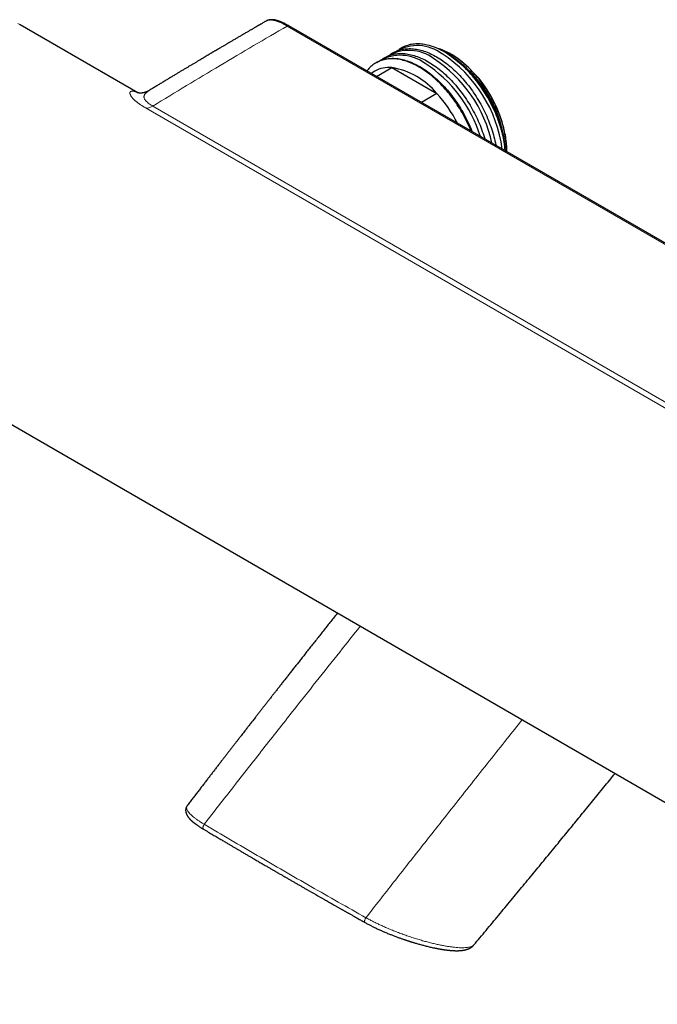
# Model space of a CAD drawing. Header units: millimetres. Extents: x 8 to 732, y 12 to 407.
# Tile 48 of 63: x 539 to 635, y 124 to 273. Entities that reach past the tile are written whole.
import ezdxf

# ---------------------------------------------------------------- set-up
doc = ezdxf.new("R2010")
doc.units = ezdxf.units.MM

msp = doc.modelspace()

# ---------------------------------------------------------------- linework, layer by layer
at = {"color": 7, "linetype": 'Continuous', "lineweight": 30}
for p, q in [((539.12, 272.07), (539.04, 272.11)), ((556.89, 261.81), (539.12, 272.07)), ((708.72, 197.47), (579.76, 271.91)), ((579.76, 271.91), (579.76, 271.91)), ((595.61, 267.87), (595.15, 267.61)), ((596.84, 268.58), (596.42, 268.34)), ((603.44, 267.88), (603.34, 267.94)), ((593.06, 266.4), (592.95, 266.34)), ((594.33, 267.14), (593.88, 266.87)), ((603.88, 267.62), (603.66, 267.75)), ((604.04, 267.53), (603.88, 267.62)), ((604.4, 267.57), (604.26, 267.65)), ((592.74, 265.06), (592.19, 264.74)), ((593.02, 264.26), (595.35, 265.61)), ((595.35, 265.61), (602.13, 261.69)), ((602.13, 261.69), (599.8, 260.35)), ((612.74, 252.96), (612.74, 253.12)), ((512.62, 226.17), (689.54, 124.03)), ((564.4, 154.07), (564.4, 154.08))]:
    msp.add_line(p, q, dxfattribs=at)
at = {"color": 252, "linetype": 'Continuous', "lineweight": 0}
for p, q in [((708.47, 197.44), (579.51, 271.89)), ((687.14, 185.02), (558.18, 259.47)), ((559.19, 259.79), (688.15, 185.35))]:
    msp.add_line(p, q, dxfattribs=at)
at = {"color": 7, "linetype": 'Continuous', "lineweight": 30, "flags": 128}
for points in [[(576.35, 272.66), (576.3, 272.64), (576.3, 272.64), (576.3, 272.64)], [(595.61, 267.87), (595.78, 267.97), (595.96, 268.05), (596.14, 268.13), (596.32, 268.2), (596.51, 268.26), (596.7, 268.32), (596.9, 268.37), (597.1, 268.41), (597.3, 268.44), (597.51, 268.46), (597.72, 268.47), (597.93, 268.48), (598.15, 268.48), (598.37, 268.47), (598.59, 268.45), (598.81, 268.42), (599.04, 268.39), (599.27, 268.35), (599.5, 268.3), (599.73, 268.24), (599.96, 268.17), (600.19, 268.1), (600.43, 268.02), (600.67, 267.93), (600.91, 267.83), (601.15, 267.72), (601.38, 267.61), (601.62, 267.49), (601.87, 267.36), (602.11, 267.23), (602.35, 267.09), (602.59, 266.94), (602.83, 266.78), (603.07, 266.62), (603.31, 266.44), (603.54, 266.27), (603.78, 266.08), (604.02, 265.89), (604.25, 265.7), (604.49, 265.49), (604.72, 265.28), (604.95, 265.07), (605.17, 264.85), (605.4, 264.62), (605.62, 264.39), (605.84, 264.15), (606.06, 263.91), (606.28, 263.66), (606.49, 263.41), (606.7, 263.15), (606.91, 262.89), (607.11, 262.63), (607.31, 262.36), (607.51, 262.08), (607.7, 261.8), (607.89, 261.52), (608.08, 261.24), (608.26, 260.95), (608.43, 260.66), (608.61, 260.37), (608.77, 260.07), (608.94, 259.77), (609.1, 259.47), (609.25, 259.17), (609.4, 258.86), (609.54, 258.56), (609.68, 258.25), (609.82, 257.94), (609.94, 257.63), (610.07, 257.32), (610.18, 257.01), (610.3, 256.7), (610.4, 256.39), (610.5, 256.08), (610.6, 255.77), (610.69, 255.46), (610.77, 255.15), (610.85, 254.85), (610.92, 254.54), (610.99, 254.23), (611.04, 253.93), (611.06, 253.85)], [(612.49, 253.02), (612.48, 253.16), (612.45, 253.45), (612.42, 253.74), (612.37, 254.04), (612.33, 254.34), (612.27, 254.64), (612.22, 254.94), (612.15, 255.25), (612.08, 255.56), (612, 255.86), (611.92, 256.17), (611.83, 256.48), (611.73, 256.79), (611.63, 257.1), (611.53, 257.41), (611.41, 257.72), (611.3, 258.03), (611.17, 258.34), (611.05, 258.65), (610.91, 258.96), (610.77, 259.27), (610.63, 259.57), (610.48, 259.88), (610.33, 260.18), (610.17, 260.48), (610, 260.78), (609.84, 261.08), (609.66, 261.37), (609.49, 261.66), (609.31, 261.95), (609.12, 262.23), (608.93, 262.51), (608.74, 262.79), (608.54, 263.07), (608.34, 263.34), (608.14, 263.6), (607.93, 263.86), (607.72, 264.12), (607.51, 264.37), (607.29, 264.62), (607.07, 264.86), (606.85, 265.1), (606.63, 265.33), (606.4, 265.56), (606.18, 265.78), (605.95, 265.99), (605.72, 266.2), (605.48, 266.41), (605.25, 266.6), (605.01, 266.79), (604.77, 266.98), (604.54, 267.15), (604.3, 267.33), (604.06, 267.49), (603.82, 267.65), (603.58, 267.8), (603.34, 267.94), (603.1, 268.07), (602.86, 268.2), (602.61, 268.32), (602.38, 268.43), (602.14, 268.54), (601.9, 268.64), (601.66, 268.73), (601.42, 268.81), (601.19, 268.88), (600.96, 268.95), (600.73, 269.01), (600.5, 269.06), (600.27, 269.1), (600.04, 269.13), (599.82, 269.16), (599.6, 269.18), (599.38, 269.19), (599.16, 269.19), (598.95, 269.18), (598.74, 269.17), (598.53, 269.15), (598.33, 269.12), (598.13, 269.08), (597.93, 269.03), (597.74, 268.97), (597.55, 268.91), (597.37, 268.84), (597.19, 268.76), (597.01, 268.68), (596.84, 268.58)], [(612.74, 252.88), (612.74, 252.96), (612.74, 253.21), (612.73, 253.47), (612.71, 253.74), (612.69, 254.01), (612.67, 254.28), (612.64, 254.55), (612.6, 254.82), (612.56, 255.1), (612.51, 255.38), (612.45, 255.66), (612.39, 255.94), (612.33, 256.22), (612.25, 256.51), (612.18, 256.79), (612.09, 257.08), (612.01, 257.36), (611.91, 257.65), (611.82, 257.94), (611.71, 258.22), (611.6, 258.51), (611.49, 258.8), (611.37, 259.08), (611.25, 259.37), (611.12, 259.65), (610.99, 259.93), (610.85, 260.21), (610.71, 260.49), (610.56, 260.77), (610.41, 261.05), (610.26, 261.32), (610.1, 261.59), (609.93, 261.86), (609.77, 262.12), (609.6, 262.39), (609.42, 262.65), (609.24, 262.9), (609.06, 263.15), (608.88, 263.4), (608.69, 263.65), (608.5, 263.89), (608.3, 264.13), (608.11, 264.36), (607.91, 264.59), (607.71, 264.81), (607.5, 265.03), (607.3, 265.25), (607.09, 265.46), (606.88, 265.66), (606.67, 265.86), (606.45, 266.05), (606.24, 266.24), (606.02, 266.42), (605.8, 266.6), (605.58, 266.77), (605.36, 266.93), (605.14, 267.09), (604.92, 267.24), (604.7, 267.38), (604.48, 267.52), (604.26, 267.65), (604.03, 267.78), (603.81, 267.9), (603.59, 268.01), (603.37, 268.11), (603.15, 268.21), (602.93, 268.3), (602.71, 268.38), (602.49, 268.46), (602.27, 268.52), (602.06, 268.59), (601.97, 268.61)], [(607.32, 256), (607.28, 256.1), (607.16, 256.41), (607.02, 256.72), (606.88, 257.02), (606.74, 257.33), (606.59, 257.63), (606.44, 257.94), (606.28, 258.24), (606.11, 258.54), (605.95, 258.83), (605.77, 259.12), (605.6, 259.42), (605.42, 259.7), (605.23, 259.99), (605.04, 260.27), (604.85, 260.55), (604.65, 260.82), (604.45, 261.09), (604.25, 261.36), (604.04, 261.62), (603.83, 261.87), (603.62, 262.13), (603.4, 262.37), (603.19, 262.62), (602.96, 262.85), (602.74, 263.09), (602.52, 263.31), (602.29, 263.53), (602.06, 263.75), (601.83, 263.96), (601.59, 264.16), (601.36, 264.36), (601.12, 264.55), (600.89, 264.73), (600.65, 264.91), (600.41, 265.08), (600.17, 265.24), (599.93, 265.4), (599.69, 265.55), (599.45, 265.69), (599.21, 265.83), (598.97, 265.96), (598.73, 266.08), (598.49, 266.19), (598.25, 266.29), (598.01, 266.39), (597.77, 266.48), (597.54, 266.56), (597.3, 266.64), (597.07, 266.7), (596.84, 266.76), (596.61, 266.81), (596.38, 266.86), (596.15, 266.89), (595.93, 266.92), (595.71, 266.93), (595.49, 266.94), (595.27, 266.95), (595.06, 266.94), (594.85, 266.92), (594.64, 266.9), (594.44, 266.87), (594.24, 266.83), (594.04, 266.78), (593.85, 266.73), (593.66, 266.67), (593.48, 266.6), (593.3, 266.52), (593.12, 266.43), (592.95, 266.34), (592.78, 266.23), (592.62, 266.12), (592.46, 266.01), (592.3, 265.88), (592.15, 265.75), (592.01, 265.61), (591.87, 265.46), (591.74, 265.31), (591.61, 265.15), (591.57, 265.1)], [(593.06, 266.4), (593.23, 266.5), (593.41, 266.58), (593.59, 266.66), (593.78, 266.73), (593.96, 266.8), (594.16, 266.85), (594.35, 266.9), (594.55, 266.94), (594.76, 266.97), (594.96, 266.99), (595.17, 267), (595.39, 267.01), (595.6, 267.01), (595.82, 267), (596.04, 266.98), (596.27, 266.96), (596.49, 266.92), (596.72, 266.88), (596.95, 266.83), (597.18, 266.77), (597.41, 266.7), (597.65, 266.63), (597.89, 266.55), (598.12, 266.46), (598.36, 266.36), (598.6, 266.25), (598.84, 266.14), (599.08, 266.02), (599.32, 265.89), (599.56, 265.76), (599.8, 265.62), (600.04, 265.47), (600.28, 265.31), (600.52, 265.15), (600.76, 264.97), (601, 264.8), (601.24, 264.61), (601.47, 264.42), (601.71, 264.23), (601.94, 264.02), (602.17, 263.81), (602.4, 263.6), (602.63, 263.38), (602.85, 263.15), (603.08, 262.92), (603.3, 262.68), (603.52, 262.44), (603.73, 262.19), (603.95, 261.94), (604.16, 261.68), (604.36, 261.42), (604.57, 261.16), (604.77, 260.89), (604.96, 260.61), (605.16, 260.33), (605.35, 260.05), (605.53, 259.77), (605.71, 259.48), (605.89, 259.19), (606.06, 258.9), (606.23, 258.6), (606.39, 258.3), (606.55, 258), (606.7, 257.7), (606.85, 257.4), (607, 257.09), (607.14, 256.78), (607.27, 256.47), (607.4, 256.17), (607.5, 255.9)], [(594.33, 267.14), (594.51, 267.23), (594.68, 267.32), (594.86, 267.4), (595.05, 267.47), (595.24, 267.53), (595.43, 267.59), (595.63, 267.63), (595.83, 267.67), (596.03, 267.7), (596.24, 267.72), (596.45, 267.74), (596.66, 267.75), (596.88, 267.74), (597.09, 267.73), (597.32, 267.72), (597.54, 267.69), (597.76, 267.66), (597.99, 267.61), (598.22, 267.56), (598.45, 267.5), (598.69, 267.44), (598.92, 267.36), (599.16, 267.28), (599.4, 267.19), (599.63, 267.09), (599.87, 266.99), (600.11, 266.88), (600.35, 266.76), (600.59, 266.63), (600.83, 266.49), (601.07, 266.35), (601.31, 266.2), (601.55, 266.04), (601.79, 265.88), (602.03, 265.71), (602.27, 265.53), (602.51, 265.35), (602.74, 265.16), (602.98, 264.96), (603.21, 264.76), (603.44, 264.55), (603.67, 264.33), (603.9, 264.11), (604.13, 263.89), (604.35, 263.65), (604.57, 263.42), (604.79, 263.17), (605.01, 262.93), (605.22, 262.67), (605.43, 262.42), (605.64, 262.16), (605.84, 261.89), (606.04, 261.62), (606.24, 261.35), (606.43, 261.07), (606.62, 260.79), (606.8, 260.5), (606.98, 260.22), (607.16, 259.93), (607.33, 259.63), (607.5, 259.34), (607.66, 259.04), (607.82, 258.74), (607.98, 258.43), (608.13, 258.13), (608.27, 257.82), (608.41, 257.52), (608.54, 257.21), (608.67, 256.9), (608.79, 256.59), (608.91, 256.28), (609.02, 255.97), (609.13, 255.66), (609.23, 255.35), (609.33, 255.04), (609.39, 254.81)]]:
    msp.add_lwpolyline(points, dxfattribs=at)
at = {"color": 252, "linetype": 'Continuous', "lineweight": 0, "flags": 128}
for points in [[(539.04, 272.11), (538.77, 272.26)], [(558.57, 262.12), (558.57, 262.12), (558.46, 262.05), (558.35, 261.97), (558.25, 261.9), (558.15, 261.8), (558.06, 261.7), (557.98, 261.6), (557.93, 261.52), (557.9, 261.45), (557.87, 261.37), (557.85, 261.3), (557.84, 261.24), (557.84, 261.16), (557.85, 261.08), (557.86, 260.99), (557.9, 260.91), (557.94, 260.82), (558, 260.73), (558.06, 260.65), (558.13, 260.57), (558.23, 260.47), (558.35, 260.36), (558.48, 260.25), (558.63, 260.15), (558.78, 260.04), (558.95, 259.94), (559.07, 259.86), (559.19, 259.79), (559.19, 259.79), (559.19, 259.79)]]:
    msp.add_lwpolyline(points, dxfattribs=at)
at = {"color": 252, "linetype": 'Continuous', "lineweight": 0}
for centre, radius, start, end in [((579.66, 271.68), 0.251, 65.9727, 125.836), ((558.09, 261.45), 1.99, 272.5461, 303.406)]:
    msp.add_arc(centre, radius, start, end, dxfattribs=at)
at = {"color": 7, "linetype": 'Continuous', "lineweight": 30}
for centre, radius, start, end in [((597.91, 261.95), 6.26, 53.3054, 120.291), ((599.18, 262.68), 6.26, 53.3054, 120.291), ((592.63, 251.1), 19.96, 5.5108, 57.2143), ((596.64, 261.21), 6.26, 53.3054, 120.291), ((590.58, 249.87), 20.36, 12.208, 57.08), ((591.93, 250.67), 20.27, 7.4108, 57.1564), ((593.69, 251.74), 18.87, 3.8408, 57.3285), ((594.07, 251.97), 18.48, 3.1998, 57.353), ((594.62, 252.29), 18.13, 2.6058, 57.3888), ((594.92, 261.15), 4.48, 84.5467, 119.1428), ((593.56, 254.67), 11.08, 39.3153, 80.6901), ((589.42, 249.24), 20.21, 17.0915, 57.1868), ((587.28, 248.07), 20.16, 26.9522, 42.5411)]:
    msp.add_arc(centre, radius, start, end, dxfattribs=at)
for points, knots in [([(576.3, 272.64), (576.26, 272.61), (576.16, 272.55), (576, 272.46), (575.84, 272.37), (575.7, 272.28), (575.56, 272.2), (575.43, 272.13), (575.32, 272.06), (575.21, 272), (575.12, 271.95), (575.03, 271.9), (574.96, 271.86), (574.9, 271.82), (574.85, 271.79), (574.8, 271.76), (574.74, 271.73), (574.69, 271.7), (574.64, 271.67), (574.59, 271.64), (574.53, 271.61), (574.45, 271.56), (574.32, 271.48), (574.15, 271.39), (573.98, 271.29), (573.81, 271.19), (573.63, 271.08), (573.35, 270.92), (572.99, 270.71), (572.54, 270.45), (572.1, 270.19), (571.67, 269.94), (571.25, 269.69), (570.93, 269.5), (570.7, 269.37), (570.56, 269.29), (570.41, 269.2), (570.26, 269.11), (570.1, 269.01), (569.93, 268.91), (569.74, 268.8), (569.52, 268.68), (569.29, 268.54), (569.04, 268.39), (568.79, 268.24), (568.52, 268.08), (568.24, 267.92), (567.96, 267.75), (567.68, 267.59), (567.39, 267.41), (567.08, 267.23), (566.77, 267.05), (566.45, 266.85), (566.11, 266.66), (565.77, 266.45), (565.42, 266.24), (565.06, 266.03), (564.69, 265.81), (564.32, 265.58), (563.93, 265.35), (563.53, 265.12), (563.13, 264.87), (562.71, 264.62), (562.27, 264.36), (561.83, 264.09), (561.39, 263.83), (560.93, 263.55), (560.47, 263.27), (560, 262.99), (559.52, 262.7), (559.04, 262.4), (558.72, 262.21), (558.57, 262.12)], [0, 0, 0, 0, 0.007505, 0.017122, 0.02612, 0.034498, 0.042256, 0.049395, 0.055914, 0.061814, 0.067095, 0.071756, 0.075798, 0.07922, 0.082024, 0.085002, 0.087851, 0.090745, 0.093683, 0.096667, 0.099695, 0.102786, 0.11175, 0.121397, 0.130587, 0.140322, 0.150601, 0.161387, 0.187043, 0.212216, 0.236906, 0.261113, 0.284836, 0.308077, 0.315794, 0.323644, 0.331917, 0.340618, 0.349746, 0.359302, 0.369285, 0.381929, 0.395199, 0.409094, 0.423613, 0.438757, 0.454526, 0.469966, 0.485961, 0.502512, 0.519617, 0.537277, 0.555493, 0.574263, 0.593588, 0.613468, 0.633902, 0.654512, 0.675656, 0.697335, 0.719549, 0.742716, 0.766437, 0.790712, 0.815541, 0.840925, 0.866394, 0.892397, 0.918934, 0.946005, 0.974179, 1, 1, 1, 1]), ([(579.76, 271.91), (579.72, 271.94), (579.61, 272), (579.45, 272.09), (579.29, 272.18), (579.13, 272.26), (578.97, 272.34), (578.81, 272.41), (578.66, 272.48), (578.51, 272.54), (578.38, 272.59), (578.24, 272.64), (578.11, 272.68), (577.98, 272.72), (577.86, 272.76), (577.74, 272.78), (577.62, 272.81), (577.51, 272.82), (577.41, 272.84), (577.31, 272.85), (577.21, 272.85), (577.12, 272.85), (577.02, 272.85), (576.93, 272.84), (576.84, 272.82), (576.76, 272.81), (576.68, 272.79), (576.6, 272.77), (576.52, 272.74), (576.44, 272.71), (576.39, 272.68), (576.36, 272.67), (576.35, 272.66)], [0, 0, 0, 0, 0.038913, 0.09213, 0.138702, 0.183441, 0.230934, 0.276388, 0.320082, 0.362296, 0.403289, 0.439526, 0.478166, 0.515431, 0.55137, 0.586066, 0.61959, 0.651997, 0.683335, 0.710264, 0.73905, 0.76689, 0.794267, 0.821134, 0.847457, 0.873217, 0.898411, 0.923051, 0.947162, 0.970775, 0.993931, 1, 1, 1, 1]), ([(558.57, 262.12), (558.55, 262.11), (558.5, 262.08), (558.43, 262.04), (558.35, 262), (558.27, 261.96), (558.19, 261.93), (558.11, 261.9), (558.03, 261.87), (557.96, 261.85), (557.88, 261.83), (557.81, 261.81), (557.74, 261.8), (557.66, 261.78), (557.59, 261.77), (557.53, 261.77), (557.46, 261.76), (557.4, 261.76), (557.34, 261.76), (557.29, 261.76), (557.24, 261.76), (557.19, 261.76), (557.14, 261.76), (557.1, 261.77), (557.06, 261.77), (557.03, 261.78), (556.99, 261.78), (556.96, 261.79), (556.94, 261.8), (556.92, 261.8), (556.9, 261.81), (556.88, 261.81), (556.87, 261.82), (556.86, 261.82), (556.86, 261.82), (556.85, 261.82), (556.85, 261.82)], [0, 0, 0, 0, 0.018768, 0.04731, 0.075714, 0.103977, 0.132096, 0.160074, 0.187918, 0.215642, 0.243224, 0.269744, 0.29873, 0.327549, 0.356244, 0.384843, 0.41338, 0.44189, 0.470414, 0.498984, 0.527644, 0.556445, 0.585434, 0.614664, 0.644186, 0.674051, 0.704311, 0.735017, 0.766221, 0.79797, 0.830314, 0.863299, 0.896969, 0.931367, 0.966535, 1, 1, 1, 1]), ([(587.1, 183.17), (587.08, 183.13), (586.87, 182.88), (586.5, 182.41), (585.98, 181.75), (585.46, 181.1), (584.95, 180.45), (584.43, 179.79), (583.92, 179.15), (583.42, 178.51), (582.93, 177.89), (582.46, 177.3), (582.01, 176.73), (581.57, 176.17), (581.15, 175.63), (580.73, 175.1), (580.32, 174.59), (579.92, 174.08), (579.53, 173.58), (579.15, 173.1), (578.77, 172.62), (578.41, 172.16), (578.06, 171.71), (577.72, 171.27), (577.39, 170.85), (577.06, 170.43), (576.73, 170.02), (576.42, 169.61), (576.11, 169.22), (575.81, 168.83), (575.52, 168.46), (575.24, 168.1), (574.96, 167.75), (574.72, 167.44), (574.5, 167.15), (574.3, 166.9), (574.11, 166.66), (573.92, 166.42), (573.75, 166.19), (573.57, 165.96), (573.4, 165.75), (573.21, 165.5), (573, 165.23), (572.76, 164.92), (572.52, 164.61), (572.26, 164.28), (572, 163.94), (571.73, 163.6), (571.47, 163.25), (571.19, 162.91), (570.92, 162.55), (570.63, 162.18), (570.33, 161.79), (570.02, 161.39), (569.7, 160.97), (569.36, 160.54), (569.02, 160.09), (568.67, 159.64), (568.32, 159.18), (567.96, 158.72), (567.61, 158.27), (567.25, 157.8), (566.88, 157.32), (566.51, 156.83), (566.12, 156.33), (565.74, 155.82), (565.34, 155.31), (564.93, 154.78), (564.62, 154.37), (564.44, 154.14), (564.4, 154.08)], [0, 0, 0, 0, 0.003594, 0.026518, 0.049062, 0.071227, 0.094322, 0.116992, 0.139236, 0.161057, 0.182454, 0.203427, 0.222814, 0.241825, 0.260461, 0.278721, 0.296606, 0.314116, 0.331251, 0.348011, 0.364396, 0.380406, 0.395766, 0.410764, 0.4254, 0.439675, 0.454012, 0.467964, 0.481532, 0.494716, 0.507516, 0.51993, 0.531961, 0.543607, 0.552487, 0.561129, 0.569535, 0.577702, 0.585631, 0.593323, 0.600777, 0.608151, 0.618296, 0.628806, 0.639683, 0.650925, 0.662534, 0.674509, 0.686137, 0.69809, 0.710371, 0.722978, 0.735913, 0.749989, 0.764435, 0.77925, 0.794434, 0.809989, 0.825915, 0.841271, 0.856958, 0.872975, 0.889325, 0.906006, 0.923021, 0.940368, 0.95805, 0.976067, 0.994418, 1, 1, 1, 1]), ([(607.76, 133.03), (608.06, 133.38), (608.67, 134.11), (609.6, 135.22), (610.54, 136.35), (611.49, 137.49), (612.43, 138.62), (613.36, 139.75), (614.28, 140.86), (615.19, 141.96), (616.1, 143.05), (616.99, 144.13), (617.87, 145.2), (618.74, 146.26), (619.61, 147.31), (620.45, 148.33), (621.26, 149.33), (622.05, 150.29), (622.83, 151.24), (623.61, 152.19), (624.41, 153.18), (625.25, 154.2), (626.12, 155.27), (626.97, 156.32), (627.82, 157.36), (628.53, 158.23), (628.95, 158.75), (629.1, 158.93)], [0, 0, 0, 0, 0.04167, 0.084707, 0.129374, 0.173616, 0.217437, 0.260838, 0.303825, 0.346399, 0.388563, 0.43032, 0.471673, 0.512624, 0.553175, 0.593328, 0.630824, 0.667971, 0.704769, 0.74122, 0.777325, 0.81867, 0.859556, 0.899984, 0.939957, 0.979475, 1, 1, 1, 1]), ([(564.4, 154.08), (564.39, 154.07), (564.37, 154.04), (564.34, 154), (564.32, 153.97), (564.3, 153.93), (564.29, 153.91), (564.27, 153.88), (564.26, 153.86), (564.26, 153.85), (564.25, 153.83), (564.24, 153.81), (564.23, 153.79), (564.22, 153.77), (564.21, 153.74), (564.2, 153.71), (564.19, 153.68), (564.18, 153.65), (564.18, 153.62), (564.17, 153.59), (564.17, 153.57), (564.16, 153.54), (564.15, 153.5), (564.15, 153.47), (564.15, 153.42), (564.14, 153.38), (564.14, 153.34), (564.14, 153.3), (564.15, 153.26), (564.15, 153.22), (564.15, 153.18), (564.16, 153.14), (564.17, 153.1), (564.17, 153.06), (564.18, 153.01), (564.2, 152.97), (564.21, 152.94), (564.21, 152.91), (564.22, 152.89), (564.23, 152.86), (564.24, 152.84), (564.25, 152.82), (564.26, 152.79), (564.27, 152.77), (564.28, 152.75), (564.29, 152.73), (564.3, 152.7), (564.31, 152.68), (564.32, 152.66), (564.34, 152.63), (564.35, 152.6), (564.37, 152.57), (564.38, 152.55), (564.4, 152.53), (564.41, 152.51), (564.42, 152.49), (564.43, 152.48), (564.44, 152.46), (564.46, 152.43), (564.48, 152.4), (564.51, 152.36), (564.53, 152.33), (564.55, 152.3), (564.57, 152.28), (564.6, 152.25), (564.63, 152.21), (564.66, 152.17), (564.7, 152.12), (564.75, 152.07), (564.8, 152.02), (564.85, 151.97), (564.9, 151.91), (564.95, 151.87), (564.99, 151.83), (565.03, 151.79), (565.07, 151.76), (565.1, 151.73), (565.14, 151.7), (565.16, 151.67), (565.19, 151.65), (565.22, 151.62), (565.25, 151.6), (565.29, 151.57), (565.32, 151.54), (565.37, 151.51), (565.42, 151.46), (565.48, 151.42), (565.55, 151.36), (565.63, 151.3), (565.72, 151.24), (565.82, 151.16), (565.93, 151.09), (566.05, 151), (566.19, 150.91), (566.33, 150.82), (566.48, 150.72), (566.65, 150.62), (566.77, 150.55), (566.83, 150.51)], [0, 0, 0, 0, 0.012453, 0.023874, 0.034258, 0.043523, 0.051299, 0.057552, 0.06271, 0.067504, 0.071935, 0.076228, 0.081515, 0.08795, 0.095535, 0.103512, 0.110787, 0.117358, 0.125029, 0.131677, 0.137514, 0.144783, 0.153002, 0.16228, 0.172725, 0.183986, 0.194296, 0.204946, 0.214705, 0.223951, 0.233072, 0.244047, 0.255233, 0.267288, 0.277874, 0.289436, 0.299786, 0.306362, 0.312488, 0.318501, 0.325707, 0.332364, 0.339787, 0.346621, 0.352463, 0.358575, 0.364332, 0.370736, 0.37785, 0.38582, 0.394649, 0.404299, 0.411424, 0.417566, 0.422726, 0.426952, 0.431749, 0.437842, 0.445137, 0.456644, 0.466967, 0.476188, 0.484985, 0.493517, 0.502014, 0.511327, 0.525571, 0.540448, 0.555399, 0.570791, 0.586992, 0.602177, 0.615999, 0.628471, 0.639796, 0.650188, 0.659645, 0.66733, 0.6748, 0.682177, 0.689463, 0.697034, 0.704451, 0.713327, 0.723661, 0.735451, 0.748696, 0.764332, 0.781597, 0.800488, 0.820999, 0.843124, 0.866853, 0.890687, 0.91593, 0.94257, 0.970598, 1, 1, 1, 1]), ([(566.84, 150.5), (566.97, 150.43), (567.21, 150.29), (567.57, 150.07), (567.91, 149.87), (568.25, 149.67), (568.58, 149.48), (568.89, 149.29), (569.18, 149.12), (569.46, 148.96), (569.73, 148.8), (569.99, 148.65), (570.24, 148.5), (570.48, 148.36), (570.71, 148.22), (570.93, 148.09), (571.14, 147.97), (571.34, 147.85), (571.53, 147.74), (571.71, 147.64), (571.88, 147.54), (572.06, 147.43), (572.27, 147.31), (572.5, 147.17), (572.73, 147.03), (572.97, 146.89), (573.22, 146.75), (573.51, 146.58), (573.86, 146.37), (574.27, 146.14), (574.64, 145.92), (574.96, 145.73), (575.24, 145.57), (575.51, 145.41), (575.78, 145.26), (576.04, 145.11), (576.28, 144.97), (576.51, 144.83), (576.72, 144.71), (576.93, 144.59), (577.12, 144.48), (577.29, 144.38), (577.45, 144.29), (577.6, 144.2), (577.76, 144.11), (577.92, 144.02), (578.08, 143.92), (578.27, 143.82), (578.47, 143.7), (578.68, 143.58), (578.9, 143.45), (579.19, 143.28), (579.54, 143.08), (579.97, 142.84), (580.39, 142.59), (580.82, 142.35), (581.24, 142.1), (581.66, 141.86), (582.08, 141.62), (582.8, 141.21), (583.82, 140.63), (584.8, 140.07), (585.44, 139.7), (585.74, 139.53), (586.03, 139.36), (586.33, 139.2), (586.59, 139.05), (586.8, 138.93), (586.98, 138.82), (587.16, 138.72), (587.33, 138.63), (587.5, 138.53), (587.65, 138.45), (587.78, 138.37), (587.89, 138.31), (588.01, 138.24), (588.14, 138.17), (588.28, 138.09), (588.42, 138.01), (588.58, 137.92), (588.73, 137.83), (588.9, 137.74), (589.08, 137.64), (589.27, 137.53), (589.48, 137.41), (589.7, 137.29), (589.94, 137.15), (590.19, 137.01), (590.44, 136.87), (590.71, 136.72), (590.99, 136.56), (591.18, 136.45), (591.28, 136.4)], [0, 0, 0, 0, 0.015564, 0.030668, 0.045311, 0.059494, 0.073217, 0.08648, 0.098564, 0.110238, 0.121504, 0.13236, 0.142807, 0.152846, 0.162475, 0.171695, 0.180506, 0.188908, 0.196762, 0.204221, 0.211286, 0.217956, 0.227465, 0.237033, 0.246777, 0.256699, 0.266798, 0.277073, 0.293578, 0.31052, 0.327898, 0.339185, 0.350649, 0.36213, 0.373188, 0.383795, 0.393951, 0.403115, 0.411879, 0.420242, 0.428205, 0.435768, 0.441781, 0.447887, 0.454228, 0.460803, 0.467613, 0.474656, 0.483259, 0.492153, 0.501169, 0.510283, 0.527312, 0.54467, 0.562149, 0.579481, 0.596663, 0.613701, 0.630698, 0.647695, 0.701113, 0.754531, 0.766496, 0.778462, 0.790428, 0.802355, 0.813973, 0.821384, 0.82864, 0.83574, 0.842686, 0.849477, 0.856157, 0.860216, 0.864656, 0.869479, 0.874682, 0.880267, 0.886234, 0.892209, 0.898524, 0.905177, 0.91217, 0.919502, 0.928085, 0.937091, 0.94652, 0.956371, 0.966644, 0.97734, 0.988459, 1, 1, 1, 1]), ([(591.29, 136.39), (591.36, 136.35), (591.5, 136.27), (591.72, 136.15), (591.94, 136.04), (592.16, 135.93), (592.38, 135.82), (592.61, 135.7), (592.85, 135.58), (593.11, 135.46), (593.36, 135.35), (593.62, 135.23), (593.89, 135.11), (594.16, 134.99), (594.43, 134.87), (594.7, 134.76), (594.95, 134.66), (595.2, 134.56), (595.44, 134.47), (595.68, 134.37), (595.93, 134.28), (596.17, 134.19), (596.41, 134.1), (596.63, 134.02), (596.85, 133.95), (597.05, 133.88), (597.23, 133.81), (597.4, 133.76), (597.54, 133.71), (597.67, 133.67), (597.78, 133.63), (597.88, 133.6), (597.97, 133.57), (598.04, 133.55), (598.09, 133.53), (598.13, 133.52), (598.15, 133.51), (598.17, 133.51), (598.2, 133.5), (598.23, 133.49), (598.28, 133.47), (598.34, 133.45), (598.42, 133.43), (598.52, 133.4), (598.63, 133.37), (598.79, 133.32), (599, 133.25), (599.27, 133.18), (599.54, 133.1), (599.82, 133.02), (600.1, 132.95), (600.39, 132.87), (600.69, 132.8), (600.99, 132.73), (601.29, 132.66), (601.53, 132.6), (601.73, 132.56), (601.87, 132.54), (602, 132.51), (602.13, 132.48), (602.24, 132.46), (602.33, 132.44), (602.41, 132.43), (602.49, 132.42), (602.55, 132.41), (602.6, 132.4), (602.64, 132.39), (602.67, 132.38), (602.72, 132.38), (602.78, 132.37), (602.85, 132.35), (602.94, 132.34), (603.04, 132.32), (603.14, 132.31), (603.25, 132.29), (603.37, 132.28), (603.47, 132.26), (603.54, 132.25), (603.59, 132.25), (603.63, 132.24), (603.66, 132.24), (603.69, 132.24), (603.73, 132.23), (603.79, 132.22), (603.88, 132.21), (603.97, 132.2), (604.05, 132.2), (604.11, 132.19), (604.15, 132.19), (604.2, 132.18), (604.24, 132.18), (604.29, 132.18), (604.33, 132.17), (604.36, 132.17), (604.39, 132.17), (604.42, 132.17), (604.44, 132.16), (604.47, 132.16), (604.5, 132.16), (604.55, 132.16), (604.61, 132.15), (604.67, 132.15), (604.73, 132.15), (604.79, 132.15), (604.85, 132.14), (604.91, 132.14), (604.95, 132.14), (604.98, 132.14), (605.01, 132.14), (605.05, 132.14), (605.08, 132.14), (605.12, 132.14), (605.17, 132.14), (605.23, 132.14), (605.3, 132.14), (605.37, 132.14), (605.43, 132.14), (605.48, 132.15), (605.53, 132.15), (605.58, 132.15), (605.62, 132.15), (605.67, 132.16), (605.72, 132.16), (605.78, 132.16), (605.82, 132.17), (605.87, 132.17), (605.91, 132.18), (605.96, 132.18), (606.01, 132.19), (606.06, 132.2), (606.1, 132.2), (606.14, 132.21), (606.18, 132.21), (606.22, 132.22), (606.27, 132.23), (606.31, 132.24), (606.36, 132.25), (606.41, 132.26), (606.45, 132.27), (606.49, 132.28), (606.54, 132.29), (606.57, 132.3), (606.61, 132.31), (606.64, 132.32), (606.66, 132.33), (606.69, 132.34), (606.73, 132.35), (606.76, 132.36), (606.8, 132.37), (606.83, 132.38), (606.86, 132.4), (606.9, 132.41), (606.94, 132.43), (606.99, 132.45), (607.03, 132.47), (607.08, 132.49), (607.12, 132.51), (607.16, 132.53), (607.2, 132.56), (607.26, 132.59), (607.31, 132.63), (607.37, 132.67), (607.43, 132.71), (607.49, 132.76), (607.54, 132.8), (607.58, 132.83), (607.61, 132.86), (607.63, 132.89), (607.64, 132.9), (607.66, 132.92), (607.68, 132.94), (607.7, 132.96), (607.73, 132.99), (607.75, 133.01), (607.76, 133.03)], [0, 0, 0, 0, 0.012904, 0.025555, 0.037961, 0.050128, 0.062061, 0.073763, 0.087265, 0.100456, 0.113342, 0.125925, 0.139858, 0.153405, 0.166568, 0.179318, 0.191622, 0.203496, 0.214952, 0.226001, 0.238141, 0.249769, 0.260906, 0.27157, 0.281744, 0.291414, 0.300569, 0.308065, 0.314893, 0.321046, 0.326521, 0.331317, 0.335434, 0.338872, 0.341632, 0.343044, 0.344178, 0.345035, 0.346145, 0.347988, 0.350232, 0.352824, 0.356952, 0.361735, 0.367148, 0.372798, 0.385481, 0.398658, 0.412335, 0.426519, 0.441221, 0.456358, 0.47174, 0.487792, 0.504117, 0.520688, 0.528558, 0.536466, 0.544307, 0.551599, 0.558284, 0.563471, 0.568223, 0.572544, 0.576413, 0.579055, 0.581333, 0.583327, 0.585585, 0.589446, 0.594056, 0.599416, 0.605521, 0.612264, 0.619101, 0.626465, 0.63436, 0.637608, 0.640759, 0.643454, 0.645684, 0.647454, 0.649126, 0.6541, 0.659797, 0.666195, 0.673037, 0.675931, 0.678888, 0.681907, 0.684985, 0.688123, 0.691083, 0.693605, 0.695872, 0.697609, 0.699192, 0.701041, 0.703157, 0.706801, 0.711024, 0.715539, 0.720227, 0.725087, 0.73012, 0.733833, 0.737007, 0.739618, 0.7418, 0.744249, 0.747065, 0.750246, 0.753605, 0.758983, 0.764486, 0.77, 0.775133, 0.779494, 0.783572, 0.787394, 0.7912, 0.795368, 0.799905, 0.804604, 0.808894, 0.812373, 0.816105, 0.820577, 0.825287, 0.829504, 0.83322, 0.836652, 0.840523, 0.844321, 0.848571, 0.853228, 0.857646, 0.862021, 0.865922, 0.870248, 0.874414, 0.878077, 0.881267, 0.884248, 0.886578, 0.889323, 0.892698, 0.896406, 0.899678, 0.902475, 0.906298, 0.909979, 0.914009, 0.918065, 0.922609, 0.927315, 0.931655, 0.935647, 0.939336, 0.945235, 0.951345, 0.957488, 0.963663, 0.969868, 0.974438, 0.979027, 0.983525, 0.984955, 0.986344, 0.988038, 0.99025, 0.992981, 0.996231, 1, 1, 1, 1])]:
    msp.add_open_spline(points, degree=3, knots=knots, dxfattribs=at)
at = {"color": 252, "linetype": 'Continuous', "lineweight": 0}
for points, knots in [([(579.51, 271.89), (579.51, 271.89), (579.41, 271.95), (579.24, 272.04), (579.03, 272.15), (578.83, 272.26), (578.63, 272.36), (578.43, 272.44), (578.28, 272.5), (578.13, 272.56), (577.97, 272.62), (577.81, 272.67), (577.67, 272.71), (577.54, 272.74), (577.42, 272.77), (577.3, 272.79), (577.19, 272.8), (577.07, 272.81), (576.96, 272.81), (576.86, 272.8), (576.74, 272.79), (576.61, 272.76), (576.48, 272.72), (576.37, 272.68), (576.32, 272.64), (576.3, 272.63)], [0, 0, 0, 0, 0.000012, 0.092311, 0.138515, 0.184719, 0.26895, 0.31114, 0.353328, 0.399913, 0.446497, 0.493259, 0.54002, 0.576489, 0.612992, 0.649109, 0.685225, 0.721528, 0.757829, 0.793801, 0.829834, 0.880096, 0.930556, 0.980163, 1, 1, 1, 1]), ([(558.18, 259.47), (558.13, 259.5), (558.03, 259.56), (557.88, 259.64), (557.73, 259.73), (557.57, 259.83), (557.41, 259.94), (557.24, 260.05), (557.1, 260.15), (556.98, 260.24), (556.86, 260.33), (556.75, 260.41), (556.65, 260.49), (556.56, 260.57), (556.47, 260.65), (556.37, 260.73), (556.28, 260.82), (556.19, 260.91), (556.12, 260.99), (556.06, 261.06), (556.01, 261.13), (555.95, 261.21), (555.9, 261.28), (555.85, 261.37), (555.8, 261.45), (555.77, 261.52), (555.75, 261.58), (555.73, 261.64), (555.72, 261.69), (555.72, 261.74), (555.72, 261.79), (555.72, 261.83), (555.73, 261.88), (555.75, 261.92), (555.78, 261.96), (555.81, 261.99), (555.84, 262.01), (555.88, 262.03), (555.91, 262.05), (555.96, 262.06), (556.03, 262.07), (556.1, 262.07), (556.16, 262.07), (556.23, 262.06), (556.3, 262.04), (556.38, 262.02), (556.47, 261.99), (556.56, 261.96), (556.65, 261.92), (556.76, 261.87), (556.84, 261.84), (556.88, 261.81), (556.88, 261.81)], [0, 0, 0, 0, 0.0169218, 0.0338434, 0.0508061, 0.0677687, 0.0905065, 0.1132763, 0.1304598, 0.1476432, 0.1648923, 0.1821414, 0.1981278, 0.2141143, 0.2301584, 0.2462025, 0.267739, 0.2893098, 0.3055957, 0.3218816, 0.3382221, 0.3545627, 0.3766384, 0.3987143, 0.4209019, 0.4430897, 0.4622913, 0.4814931, 0.5007516, 0.5200102, 0.537373, 0.5547446, 0.579289, 0.6038561, 0.625, 0.646144, 0.6673385, 0.688533, 0.7063845, 0.7242361, 0.7599912, 0.7819153, 0.8038394, 0.8258092, 0.8477791, 0.8737036, 0.8996458, 0.9219394, 0.9442439, 0.9713544, 0.9984837, 1, 1, 1, 1]), ([(566.95, 151.24), (567.69, 152.19), (569.16, 154.09), (571.39, 156.93), (573.62, 159.78), (575.86, 162.63), (578.1, 165.48), (580.78, 168.87), (583.9, 172.81), (587.3, 177.09), (589.52, 179.88), (590.56, 181.18)], [0, 0, 0, 0, 0.0943748, 0.1889944, 0.2838279, 0.3788442, 0.4740119, 0.5692999, 0.7192058, 0.8692096, 1, 1, 1, 1]), ([(615.05, 167.04), (614.3, 166.09), (612.63, 164.01), (610.07, 160.78), (607.36, 157.37), (604.65, 153.95), (602.14, 150.77), (599.83, 147.84), (597.71, 145.16), (595.61, 142.48), (593.51, 139.8), (592.11, 138.01), (591.42, 137.12)], [0, 0, 0, 0, 0.095333, 0.209887, 0.324418, 0.438871, 0.553192, 0.642888, 0.732443, 0.82183, 0.911025, 1, 1, 1, 1]), ([(566.95, 151.24), (566.8, 151.33), (566.51, 151.5), (566.12, 151.76), (565.76, 152.01), (565.44, 152.26), (565.16, 152.49), (564.89, 152.73), (564.67, 152.97), (564.49, 153.21), (564.36, 153.44), (564.29, 153.64), (564.29, 153.82), (564.32, 153.97), (564.38, 154.04), (564.4, 154.07)], [0, 0, 0, 0, 0.070642, 0.141536, 0.212643, 0.283903, 0.355244, 0.426588, 0.512409, 0.598714, 0.68545, 0.772515, 0.859778, 0.947518, 1, 1, 1, 1]), ([(566.96, 151.24), (566.93, 151.2), (566.88, 151.13), (566.82, 151.01), (566.77, 150.88), (566.75, 150.75), (566.75, 150.64), (566.79, 150.55), (566.83, 150.52), (566.84, 150.5)], [0, 0, 0, 0, 0.131373, 0.277043, 0.431633, 0.587496, 0.737165, 0.875859, 1, 1, 1, 1]), ([(591.4, 137.12), (590.01, 137.91), (587.22, 139.49), (583.08, 141.84), (578.99, 144.2), (574.93, 146.55), (570.92, 148.9), (568.28, 150.46), (566.96, 151.24)], [0, 0, 0, 0, 0.166673, 0.333338, 0.5, 0.666662, 0.833327, 1, 1, 1, 1]), ([(591.42, 137.12), (591.39, 137.08), (591.34, 137.01), (591.28, 136.89), (591.23, 136.76), (591.21, 136.63), (591.21, 136.52), (591.24, 136.44), (591.27, 136.4), (591.29, 136.39), (591.29, 136.39)], [0, 0, 0, 0, 0.130708, 0.275642, 0.42945, 0.584524, 0.733437, 0.871429, 0.996966, 1, 1, 1, 1]), ([(607.76, 133.03), (607.72, 132.99), (607.65, 132.91), (607.47, 132.81), (607.23, 132.72), (606.94, 132.65), (606.6, 132.61), (606.22, 132.58), (605.8, 132.58), (605.34, 132.6), (604.84, 132.65), (604.3, 132.71), (603.74, 132.79), (603.15, 132.9), (602.53, 133.02), (601.88, 133.16), (601.21, 133.32), (600.52, 133.5), (599.81, 133.7), (599.09, 133.92), (598.36, 134.15), (597.62, 134.4), (596.88, 134.67), (596.14, 134.94), (595.41, 135.23), (594.72, 135.51), (594.09, 135.79), (593.52, 136.05), (592.96, 136.31), (592.42, 136.58), (591.9, 136.85), (591.58, 137.03), (591.42, 137.12)], [0, 0, 0, 0, 0.027998, 0.063955, 0.099749, 0.13558, 0.171341, 0.20688, 0.242299, 0.277694, 0.313157, 0.348511, 0.383595, 0.418523, 0.453409, 0.48837, 0.523261, 0.557905, 0.59238, 0.62677, 0.661171, 0.695634, 0.729933, 0.763813, 0.797509, 0.8313, 0.859522, 0.887657, 0.915735, 0.94379, 0.971862, 1, 1, 1, 1])]:
    msp.add_open_spline(points, degree=3, knots=knots, dxfattribs=at)
msp.add_open_spline([(579.51, 271.89), (577.82, 270.9), (574.43, 268.94), (569.35, 265.93), (564.27, 262.89), (560.88, 260.82), (559.19, 259.79)], degree=3, dxfattribs=at)

doc.saveas('drawing.dxf')
